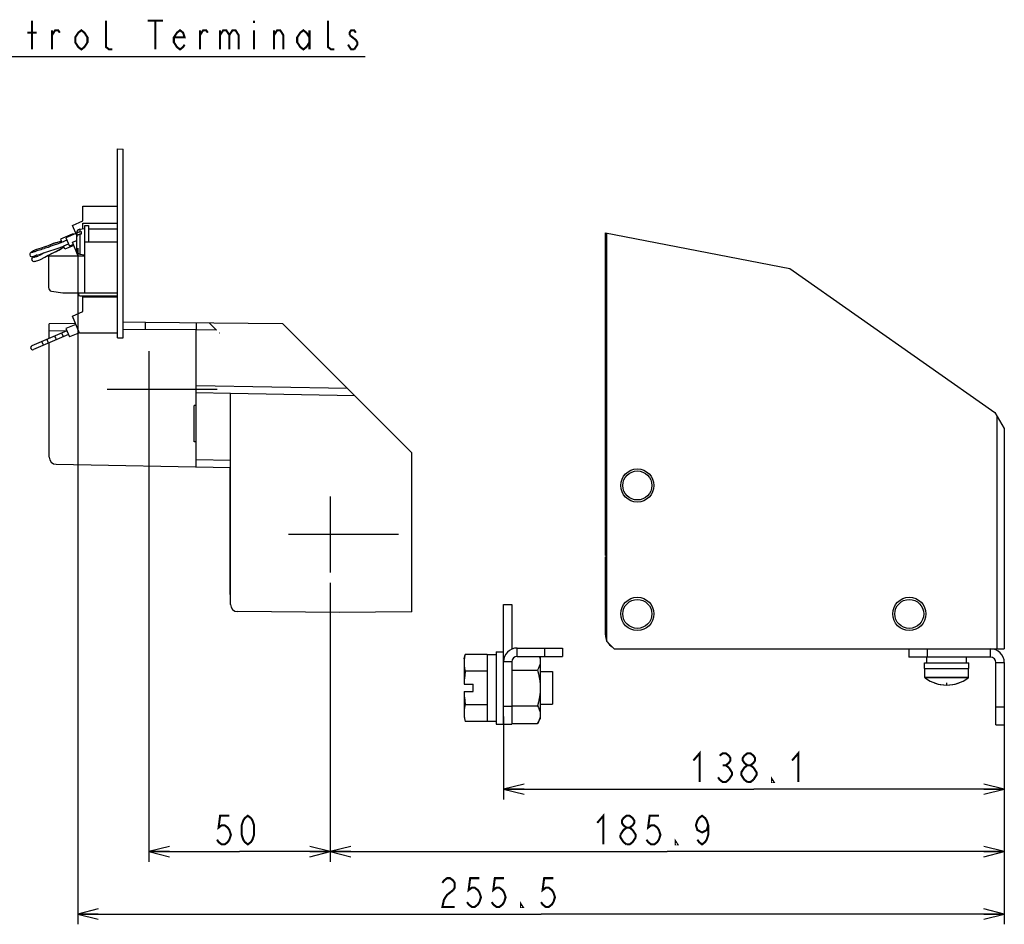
# Model space of a CAD drawing. Extents: x 28 to 410, y 33 to 287.
# Tile 34 of 35: x 310 to 406, y 36 to 125. Entities that reach past the tile are written whole.
import ezdxf

# ---------------------------------------------------------------- set-up
doc = ezdxf.new("R2010")
doc.units = 0
doc.header["$LTSCALE"] = 23.1
doc.layers.get('0').update_dxf_attribs({"linetype": 'CONTINUOUS'})
for name, color, linetype in [('ALL_CURVE', 7, 'CONTINUOUS'), ('ALL_DIM', 7, 'CONTINUOUS'), ('ALL_NOTE', 7, 'CONTINUOUS')]:
    doc.layers.add(name, color=color, linetype=linetype)
doc.dimstyles.get("Standard").update_dxf_attribs({"dimtxt": 2.5, "dimasz": 2.5, "dimexe": 1.25, "dimexo": 0.625, "dimtad": 1, "dimcen": 2.5, "dimazin": 3, "dimtfac": 1, "dimtmove": 0, "dimatfit": 3})

# ---------------------------------------------------------------- blocks, each defined once
blk = doc.blocks.new('_OPEN')
at = {"color": 0, "linetype": 'BYBLOCK'}
for p, q in [((0, 0), (-1, 0.25)), ((-1, -0.25), (0, 0)), ((-1, 0), (0, 0))]:
    blk.add_line(p, q, dxfattribs=at)
blk = doc.blocks.new('*D23')
at = {"layer": 'ALL_DIM', "color": 2, "linetype": 'CONTINUOUS'}
for p, q in [((356.967, 56.643), (356.967, 48.536)), ((405.854, 56.573), (405.854, 48.536)), ((356.967, 49.536), (381.411, 49.536)), ((405.854, 49.536), (381.411, 49.536))]:
    blk.add_line(p, q, dxfattribs=at)
at = {"layer": 'ALL_DIM', "color": 2, "linetype": 'CONTINUOUS', "xscale": 2, "yscale": 2, "zscale": 2, "rotation": 180}
blk.add_blockref('_OPEN', (356.967, 49.536), dxfattribs=at)
at = {"layer": 'ALL_DIM', "color": 2, "linetype": 'CONTINUOUS', "xscale": 2, "yscale": 2, "zscale": 2}
blk.add_blockref('_OPEN', (405.854, 49.536), dxfattribs=at)
blk = doc.blocks.new('*D40')
at = {"layer": 'ALL_DIM', "color": 2, "linetype": 'CONTINUOUS'}
for p, q in [((315.394, 102.332), (315.394, 36.354)), ((405.854, 54.803), (405.854, 36.354)), ((315.394, 37.354), (360.624, 37.354)), ((405.854, 37.354), (360.624, 37.354))]:
    blk.add_line(p, q, dxfattribs=at)
at = {"layer": 'ALL_DIM', "color": 2, "linetype": 'CONTINUOUS', "xscale": 2, "yscale": 2, "zscale": 2, "rotation": 180}
blk.add_blockref('_OPEN', (315.394, 37.354), dxfattribs=at)
at = {"layer": 'ALL_DIM', "color": 2, "linetype": 'CONTINUOUS', "xscale": 2, "yscale": 2, "zscale": 2}
blk.add_blockref('_OPEN', (405.854, 37.354), dxfattribs=at)
blk = doc.blocks.new('*D41')
at = {"layer": 'ALL_DIM', "color": 2, "linetype": 'CONTINUOUS'}
for p, q in [((322.346, 87.548), (322.346, 42.447)), ((340.046, 69.671), (340.046, 42.447)), ((322.346, 43.447), (331.196, 43.447)), ((340.046, 43.447), (331.196, 43.447))]:
    blk.add_line(p, q, dxfattribs=at)
at = {"layer": 'ALL_DIM', "color": 2, "linetype": 'CONTINUOUS', "xscale": 2, "yscale": 2, "zscale": 2, "rotation": 180}
blk.add_blockref('_OPEN', (322.346, 43.447), dxfattribs=at)
at = {"layer": 'ALL_DIM', "color": 2, "linetype": 'CONTINUOUS', "xscale": 2, "yscale": 2, "zscale": 2}
blk.add_blockref('_OPEN', (340.046, 43.447), dxfattribs=at)
blk = doc.blocks.new('*D42')
at = {"layer": 'ALL_DIM', "color": 2, "linetype": 'CONTINUOUS'}
for p, q in [((340.046, 69.671), (340.046, 42.447)), ((405.854, 54.803), (405.854, 42.447)), ((340.046, 43.447), (372.95, 43.447)), ((405.854, 43.447), (372.95, 43.447))]:
    blk.add_line(p, q, dxfattribs=at)
at = {"layer": 'ALL_DIM', "color": 2, "linetype": 'CONTINUOUS', "xscale": 2, "yscale": 2, "zscale": 2, "rotation": 180}
blk.add_blockref('_OPEN', (340.046, 43.447), dxfattribs=at)
at = {"layer": 'ALL_DIM', "color": 2, "linetype": 'CONTINUOUS', "xscale": 2, "yscale": 2, "zscale": 2}
blk.add_blockref('_OPEN', (405.854, 43.447), dxfattribs=at)

msp = doc.modelspace()

# ---------------------------------------------------------------- linework, layer by layer
at = {"color": 7, "linetype": 'CONTINUOUS'}
for p, q in [((319.266, 93.574), (319.266, 111.999)), ((319.266, 111.999), (319.832, 111.982)), ((319.832, 93.574), (319.832, 111.982)), ((315.903, 104.985), (315.903, 106.425)), ((315.903, 106.425), (319.266, 106.425)), ((314.876, 104.548), (315.903, 104.985)), ((315.301, 103.55), (314.876, 104.548)), ((315.594, 104.162), (316.08, 104.248)), ((315.594, 104.162), (315.594, 103.924)), ((315.594, 103.924), (315.744, 103.943)), ((315.744, 103.943), (315.744, 103.693)), ((315.903, 104.216), (315.903, 104.768)), ((315.903, 104.768), (319.266, 104.768)), ((316.08, 97.964), (316.08, 104.548)), ((316.08, 104.548), (316.434, 104.548)), ((316.434, 104.548), (316.434, 102.955)), ((316.434, 104.194), (319.266, 104.194)), ((366.914, 103.82), (384.915, 100.336)), ((313.671, 102.933), (312.948, 102.74)), ((313.826, 102.998), (313.671, 102.933)), ((314.86, 103.682), (313.72, 103.197)), ((313.72, 103.197), (313.851, 102.889)), ((314.34, 103.097), (313.754, 102.848)), ((313.999, 102.952), (313.778, 102.858)), ((314.34, 103.097), (314.111, 103)), ((315.22, 103.74), (314.243, 103.324)), ((314.243, 103.324), (314.59, 102.509)), ((315.149, 103.709), (314.86, 103.682)), ((314.86, 103.682), (314.895, 103.601)), ((314.876, 102.892), (315.301, 103.073)), ((315.452, 101.539), (314.876, 102.892)), ((315.301, 102.098), (315.301, 103.813)), ((315.744, 103.693), (315.594, 103.674)), ((315.594, 103.674), (315.594, 101.749)), ((316.08, 102.955), (319.266, 102.955)), ((310.914, 101.957), (310.851, 101.915)), ((311.365, 102.181), (311.281, 102.147)), ((312.285, 102.477), (312.077, 102.411)), ((312.352, 102.499), (312.18, 102.443)), ((312.508, 102.555), (312.285, 102.477)), ((312.948, 102.74), (312.352, 102.499)), ((312.684, 101.718), (313.271, 101.981)), ((313.009, 102.767), (312.975, 102.752)), ((313.271, 101.981), (313.912, 102.368)), ((313.571, 102.361), (314.091, 102.565)), ((313.797, 102.286), (314.047, 102.428)), ((313.912, 102.368), (314.066, 102.434)), ((314.136, 102.22), (314.004, 102.53)), ((314.038, 102.542), (314.493, 102.736)), ((315.005, 102.59), (314.136, 102.22)), ((314.97, 102.671), (314.59, 102.509)), ((311.612, 101.16), (311.701, 101.197)), ((311.688, 101.191), (311.771, 101.227)), ((311.771, 101.227), (312.189, 101.445)), ((312.189, 101.445), (312.525, 101.634)), ((312.43, 101.582), (312.622, 101.686)), ((312.525, 101.634), (312.684, 101.718)), ((312.54, 101.539), (312.54, 98.481)), ((316.08, 101.539), (312.54, 101.539)), ((315.594, 101.749), (316.08, 101.663)), ((384.915, 100.336), (404.931, 86.284)), ((312.841, 98.131), (313.93, 97.968)), ((313.982, 97.964), (319.266, 97.964)), ((315.584, 97.631), (315.443, 97.964)), ((319.266, 97.631), (315.584, 97.631)), ((315.903, 96.135), (315.903, 97.575)), ((315.903, 97.575), (319.266, 97.575)), ((314.876, 95.698), (315.903, 96.135)), ((315.584, 94.035), (314.876, 95.698)), ((314.34, 94.247), (310.919, 92.792)), ((315.183, 94.978), (312.611, 94.933)), ((312.611, 93.512), (312.611, 94.933)), ((314.336, 94.255), (312.611, 94.225)), ((315.22, 94.89), (314.243, 94.474)), ((314.243, 94.474), (314.59, 93.659)), ((321.992, 95.097), (319.831, 95.059)), ((321.989, 94.389), (319.832, 94.351)), ((326.948, 94.345), (321.989, 94.389)), ((321.992, 95.097), (335.384, 94.98)), ((326.948, 80.995), (326.948, 94.345)), ((328.955, 94.328), (326.948, 94.345)), ((328.241, 95.042), (328.955, 94.328)), ((335.384, 94.98), (348.011, 82.353)), ((314.493, 93.886), (311.073, 92.43)), ((312.557, 93.062), (312.403, 93.423)), ((314.005, 93.678), (313.851, 94.039)), ((315.567, 94.075), (314.59, 93.659)), ((319.266, 94.035), (315.584, 94.035)), ((319.266, 93.574), (319.832, 93.574)), ((329.211, 94.072), (329.249, 94.071)), ((312.05, 92.846), (311.897, 93.208)), ((312.611, 81.941), (312.611, 93.085)), ((322.346, 92.265), (322.346, 84.831)), ((328.999, 88.548), (318.275, 88.548)), ((341.72, 88.644), (326.948, 88.902)), ((330.311, 88.135), (326.948, 88.194)), ((330.311, 67.571), (330.311, 88.135)), ((342.44, 87.923), (330.311, 88.135)), ((326.771, 83.415), (326.771, 86.955)), ((326.948, 86.955), (326.771, 86.955)), ((404.931, 86.284), (405.854, 84.742)), ((326.948, 83.415), (326.771, 83.415)), ((348.011, 66.838), (348.011, 82.353)), ((313.306, 81.234), (330.311, 80.937)), ((326.948, 81.703), (330.311, 81.645)), ((330.275, 68.547), (330.275, 80.937)), ((330.311, 80.76), (330.275, 80.76)), ((340.046, 78.105), (340.046, 70.671)), ((346.699, 74.388), (335.975, 74.388)), ((367.056, 72.193), (366.914, 72.193)), ((330.311, 68.724), (330.275, 68.724)), ((330.311, 68.547), (330.275, 68.547)), ((356.967, 67.555), (357.781, 67.555)), ((356.967, 55.873), (356.967, 67.555)), ((340.931, 66.777), (331.012, 66.863)), ((348.011, 66.838), (340.931, 66.777)), ((367.056, 64.759), (366.914, 64.759)), ((367.056, 64.582), (366.914, 64.582)), ((353.108, 62.245), (353.226, 62.684)), ((355.374, 62.684), (353.226, 62.684)), ((355.374, 62.684), (355.374, 61.049)), ((355.374, 62.67), (356.259, 62.67)), ((356.259, 62.953), (356.967, 62.953)), ((356.259, 62.953), (356.259, 55.873)), ((358.312, 63.307), (362.737, 63.307)), ((358.312, 62.493), (358.312, 63.307)), ((360.501, 62.493), (360.542, 62.422)), ((360.967, 63.307), (360.967, 62.493)), ((362.737, 63.307), (362.737, 62.493)), ((396.544, 63.237), (396.544, 62.422)), ((398.314, 63.237), (398.314, 62.422)), ((404.509, 62.422), (404.509, 63.237)), ((353.108, 62.245), (353.108, 59.767)), ((356.967, 62.245), (356.999, 62.245)), ((357.781, 61.962), (356.967, 61.962)), ((360.542, 62.422), (360.542, 56.404)), ((404.509, 62.422), (396.544, 62.422)), ((398.066, 61.856), (402.385, 61.856)), ((398.066, 61.325), (398.066, 61.856)), ((398.279, 61.856), (398.279, 62.422)), ((402.173, 61.856), (402.173, 62.422)), ((402.385, 61.325), (402.385, 61.856)), ((405.04, 61.891), (405.854, 61.891)), ((405.04, 55.803), (405.04, 61.891)), ((355.374, 61.049), (353.226, 61.049)), ((355.374, 61.011), (355.374, 56.161)), ((356.967, 61.006), (356.949, 61.006)), ((356.949, 57.82), (356.949, 61.006)), ((357.781, 61.151), (360.274, 61.151)), ((360.542, 61.011), (361.746, 61.011)), ((361.746, 61.011), (361.746, 57.816)), ((398.066, 61.325), (402.385, 61.325)), ((398.102, 60.422), (398.102, 61.325)), ((402.35, 60.422), (402.35, 61.325)), ((353.114, 59.767), (353.993, 59.767)), ((353.993, 59.059), (353.993, 59.767)), ((402.35, 60.422), (398.102, 60.422)), ((402.335, 60.394), (398.116, 60.394)), ((353.108, 59.059), (353.108, 56.582)), ((353.114, 59.059), (353.993, 59.059)), ((355.374, 57.778), (353.226, 57.778)), ((356.967, 57.82), (356.949, 57.82)), ((357.781, 57.676), (360.274, 57.676)), ((360.542, 57.816), (361.746, 57.816)), ((353.108, 56.961), (353.122, 56.691)), ((356.967, 57.643), (357.781, 57.643)), ((405.04, 57.573), (405.854, 57.573)), ((353.108, 56.581), (353.226, 56.143)), ((355.374, 56.143), (353.226, 56.143)), ((355.374, 56.157), (356.259, 56.157)), ((355.374, 56.157), (355.374, 56.143)), ((356.259, 55.873), (357.781, 55.873)), ((357.781, 55.939), (360.274, 55.939)), ((360.274, 55.939), (360.542, 56.404)), ((405.04, 55.803), (405.854, 55.803))]:
    msp.add_line(p, q, dxfattribs=at)
at = {"color": 3, "linetype": 'CONTINUOUS'}
for p, q in [((366.914, 72.334), (366.914, 103.82)), ((367.056, 63.945), (367.056, 103.792)), ((405.111, 85.984), (405.111, 63.237)), ((405.854, 84.742), (405.854, 63.237)), ((366.914, 72.334), (367.056, 72.334)), ((366.914, 64.582), (366.914, 72.193)), ((357.781, 67.555), (357.781, 63.196)), ((367.056, 63.945), (367.764, 63.237)), ((358.312, 62.493), (362.737, 62.493)), ((367.764, 63.237), (405.854, 63.237)), ((357.781, 61.962), (357.781, 55.873)), ((405.854, 61.891), (405.854, 55.803))]:
    msp.add_line(p, q, dxfattribs=at)
at = {"color": 7, "linetype": 'CONTINUOUS'}
for points in [[(315.329, 103.773), (315.363, 103.818), (315.408, 103.857), (315.463, 103.888), (315.526, 103.911), (315.594, 103.924)], [(313.809, 102.989), (313.533, 102.907), (313.233, 102.849), (313.009, 102.767)], [(315.301, 103.674), (315.308, 103.725), (315.329, 103.773)], [(315.594, 103.674), (315.526, 103.661), (315.464, 103.638), (315.409, 103.607), (315.363, 103.568), (315.329, 103.523), (315.308, 103.475), (315.301, 103.424)], [(310.851, 101.915), (310.8, 101.876), (310.756, 101.832), (310.714, 101.76), (310.706, 101.655), (310.755, 101.555), (310.848, 101.497), (310.93, 101.489), (310.987, 101.498), (311.041, 101.512), (311.104, 101.532)], [(312.109, 102.272), (311.94, 102.219), (311.79, 102.173), (311.649, 102.13), (311.517, 102.088), (311.398, 102.049), (311.29, 102.012), (311.196, 101.979), (311.113, 101.95), (311.043, 101.926), (310.984, 101.906), (310.938, 101.892), (310.907, 101.883), (310.897, 101.881)], [(311.294, 102.152), (311.206, 102.113), (311.091, 102.057), (310.994, 102.005), (310.914, 101.957)], [(311.104, 101.532), (311.181, 101.558), (311.273, 101.59), (311.382, 101.628), (311.509, 101.671), (311.655, 101.719), (311.818, 101.771), (311.996, 101.825), (312.185, 101.884), (312.229, 101.898)], [(312.18, 102.443), (311.812, 102.332), (311.365, 102.181)], [(313.754, 102.848), (313.389, 102.714), (313.073, 102.606), (312.778, 102.502), (312.499, 102.402), (312.234, 102.312), (312.118, 102.275)], [(312.24, 101.901), (312.294, 101.919), (312.685, 102.051), (313.108, 102.202), (313.571, 102.361)], [(312.975, 102.752), (312.738, 102.646), (312.508, 102.555)], [(312.622, 101.686), (312.832, 101.792), (313.058, 101.895)], [(313.058, 101.895), (313.298, 101.992), (313.333, 102.006)], [(313.333, 102.006), (313.547, 102.11), (313.797, 102.286)], [(311.122, 101.489), (311.064, 101.458), (311.016, 101.429), (310.97, 101.394), (310.919, 101.329), (310.897, 101.222), (310.934, 101.118), (311.016, 101.051), (311.097, 101.031), (311.159, 101.032)], [(311.548, 101.559), (311.456, 101.522), (311.364, 101.488), (311.285, 101.462), (311.219, 101.444), (311.168, 101.431), (311.132, 101.425), (311.119, 101.423)], [(311.415, 101.639), (311.384, 101.623), (311.281, 101.571), (311.194, 101.527), (311.122, 101.489)], [(311.159, 101.032), (311.222, 101.042), (311.297, 101.058)], [(311.297, 101.058), (311.386, 101.082), (311.491, 101.116), (311.612, 101.16)], [(312.145, 101.871), (312.065, 101.826), (311.726, 101.641), (311.551, 101.56)], [(321.992, 95.097), (321.991, 95.086), (321.99, 95.054), (321.989, 95.002), (321.988, 94.931), (321.988, 94.844), (321.988, 94.743), (321.988, 94.631), (321.988, 94.512), (321.989, 94.389)], [(326.957, 95.053), (326.956, 95.04), (326.955, 94.999), (326.954, 94.934), (326.953, 94.846), (326.952, 94.739), (326.95, 94.616), (326.949, 94.484), (326.948, 94.345)], [(313.244, 93.568), (313.191, 93.671), (313.143, 93.728), (313.127, 93.731)], [(313.281, 93.37), (313.29, 93.384), (313.282, 93.458), (313.244, 93.568)], [(353.226, 62.684), (353.161, 62.405), (353.122, 62.136), (353.108, 61.866)], [(360.456, 62.493), (360.498, 62.36), (360.531, 62.19), (360.542, 62.019)], [(353.108, 61.866), (353.122, 61.596), (353.161, 61.327), (353.226, 61.049)], [(360.542, 62.019), (360.531, 61.849), (360.498, 61.678), (360.444, 61.507), (360.369, 61.332), (360.274, 61.151)], [(353.226, 61.049), (353.174, 60.613), (353.136, 60.189), (353.114, 59.767)], [(360.274, 61.151), (360.369, 60.788), (360.444, 60.439), (360.498, 60.096), (360.531, 59.754), (360.542, 59.413)], [(353.114, 59.059), (353.136, 58.635), (353.174, 58.21), (353.226, 57.778)], [(360.542, 59.413), (360.531, 59.072), (360.498, 58.731), (360.444, 58.388), (360.369, 58.039), (360.274, 57.676)], [(353.226, 57.778), (353.161, 57.5), (353.122, 57.23), (353.108, 56.961)], [(360.274, 57.676), (360.369, 57.495), (360.444, 57.32), (360.498, 57.149), (360.531, 56.978), (360.542, 56.808)], [(360.542, 56.808), (360.531, 56.637), (360.498, 56.466), (360.444, 56.295), (360.369, 56.12), (360.274, 55.939)], [(353.122, 56.691), (353.161, 56.422), (353.226, 56.143)]]:
    msp.add_lwpolyline(points, dxfattribs=at)
at = {"color": 3, "linetype": 'CONTINUOUS'}
for centre in [(370.029, 79.167), (370.029, 66.635), (396.579, 66.635)]:
    msp.add_circle(centre, 1.62, dxfattribs=at)
at = {"color": 7, "linetype": 'CONTINUOUS'}
for centre in [(370.029, 79.167), (370.029, 66.635), (396.579, 66.635)]:
    msp.add_circle(centre, 1.416, dxfattribs=at)
for centre, radius, start, end in [((315.655, 103.813), 0.354, 100, 180), ((315.655, 102.098), 0.354, 180, 260), ((312.894, 98.481), 0.354, 180, 261.46923), ((313.982, 98.318), 0.354, 261.46923, 270), ((310.996, 92.611), 0.196, 113.0513, 293.0513), ((313.319, 81.941), 0.708, 180, 269), ((331.019, 67.571), 0.708, 180, 269.5), ((358.312, 61.962), 1.345, 90, 180), ((404.509, 61.891), 0.531, 0, 90), ((398.137, 60.422), 0.0354, 180, 233.41893), ((400.226, 63.237), 3.54, 233.41893, 306.58107), ((402.314, 60.422), 0.0354, 306.58107, 360)]:
    msp.add_arc(centre, radius, start, end, dxfattribs=at)
at = {"color": 3, "linetype": 'CONTINUOUS'}
for centre, radius, start, end in [((368.259, 64.582), 1.345, 180, 206.28075), ((368.259, 64.582), 1.345, 210.74868, 239.25132), ((358.312, 61.962), 0.531, 90, 180), ((404.509, 61.891), 1.345, 0, 90)]:
    msp.add_arc(centre, radius, start, end, dxfattribs=at)
at = {"layer": 'ALL_CURVE', "color": 40, "linetype": 'CONTINUOUS'}
msp.add_line((400.226, 59.914), (400.226, 59.697), dxfattribs=at)
msp.add_arc((400.226, 63.237), 3.54, 249.8182, 290.1818, dxfattribs=at)
at = {"layer": 'ALL_DIM', "color": 2, "linetype": 'CONTINUOUS', "const_width": 0.2}
for points in [[(375.505, 52.336), (376.107, 53.036), (376.107, 50.236)], [(378.063, 52.802), (378.364, 53.036), (378.665, 53.036), (378.966, 52.802), (379.117, 52.569), (379.117, 52.336), (378.966, 52.102), (378.665, 51.869), (378.966, 51.636)], [(380.772, 51.869), (380.471, 52.102), (380.321, 52.336), (380.321, 52.569), (380.471, 52.802), (380.772, 53.036), (381.073, 53.036), (381.374, 52.802), (381.525, 52.569), (381.525, 52.336), (381.374, 52.102), (381.073, 51.869)], [(385.137, 52.336), (385.739, 53.036), (385.739, 50.236)], [(378.364, 51.869), (378.665, 51.869)], [(380.17, 51.169), (380.471, 51.636), (380.772, 51.869), (381.073, 51.869), (381.374, 51.636)], [(378.966, 51.636), (379.267, 51.169), (379.267, 50.936), (378.966, 50.469)], [(380.772, 50.236), (380.471, 50.469), (380.321, 50.702), (380.17, 50.936), (380.17, 51.169)], [(381.374, 51.636), (381.675, 51.169), (381.675, 50.936), (381.374, 50.469)], [(378.966, 50.469), (378.665, 50.236), (378.364, 50.236), (378.063, 50.469), (377.913, 50.702)], [(381.374, 50.469), (381.073, 50.236), (380.772, 50.236)], [(383.331, 50.236), (383.18, 50.236), (383.18, 50.469), (383.331, 50.236)], [(366.113, 46.247), (366.715, 46.947), (366.715, 44.147)], [(330.201, 46.947), (329.298, 46.947), (329.147, 45.78), (329.448, 46.014), (329.749, 46.014), (330.05, 45.78), (330.201, 45.547), (330.351, 45.08), (330.201, 44.614), (330.05, 44.38), (329.749, 44.147), (329.448, 44.147), (329.147, 44.38), (328.997, 44.614)], [(332.007, 44.147), (331.706, 44.38), (331.555, 44.614), (331.405, 45.08), (331.405, 46.014), (331.555, 46.48), (331.706, 46.714), (332.007, 46.947), (332.308, 46.714), (332.458, 46.48), (332.609, 46.014), (332.609, 45.08), (332.458, 44.614), (332.308, 44.38), (332.007, 44.147)], [(368.973, 45.78), (368.672, 46.014), (368.521, 46.247), (368.521, 46.48), (368.672, 46.714), (368.973, 46.947), (369.274, 46.947), (369.575, 46.714), (369.725, 46.48), (369.725, 46.247), (369.575, 46.014), (369.274, 45.78)], [(372.133, 46.947), (371.23, 46.947), (371.08, 45.78), (371.381, 46.014), (371.682, 46.014), (371.983, 45.78), (372.133, 45.547), (372.284, 45.08), (372.133, 44.614), (371.983, 44.38), (371.682, 44.147), (371.381, 44.147), (371.08, 44.38), (370.929, 44.614)], [(376.949, 46.014), (376.799, 45.547), (376.347, 45.314), (375.896, 45.547), (375.745, 46.014), (375.896, 46.48), (376.046, 46.714), (376.347, 46.947), (376.648, 46.714), (376.799, 46.48), (376.949, 46.014), (376.949, 45.08), (376.799, 44.614), (376.648, 44.38), (376.347, 44.147), (376.046, 44.38), (375.896, 44.614)], [(368.371, 45.08), (368.672, 45.547), (368.973, 45.78), (369.274, 45.78), (369.575, 45.547)], [(368.672, 44.38), (368.371, 44.847), (368.371, 45.08)], [(369.575, 45.547), (369.876, 45.08), (369.876, 44.847)], [(368.973, 44.147), (368.672, 44.38)], [(369.876, 44.847), (369.575, 44.38), (369.274, 44.147), (368.973, 44.147)], [(373.939, 44.147), (373.789, 44.147), (373.789, 44.38), (373.939, 44.147)], [(350.999, 40.387), (351.149, 40.621), (351.45, 40.854), (351.751, 40.854), (352.052, 40.621), (352.203, 40.387), (352.203, 39.921), (352.052, 39.687)], [(354.611, 40.854), (353.708, 40.854), (353.557, 39.687), (353.858, 39.921), (354.159, 39.921), (354.46, 39.687), (354.611, 39.454), (354.761, 38.987), (354.611, 38.521), (354.46, 38.287), (354.159, 38.054), (353.858, 38.054), (353.557, 38.287), (353.407, 38.521)], [(357.019, 40.854), (356.116, 40.854), (355.965, 39.687), (356.266, 39.921), (356.567, 39.921), (356.868, 39.687), (357.019, 39.454), (357.169, 38.987), (357.019, 38.521), (356.868, 38.287), (356.567, 38.054), (356.266, 38.054), (355.965, 38.287), (355.815, 38.521)], [(361.835, 40.854), (360.932, 40.854), (360.781, 39.687), (361.082, 39.921), (361.383, 39.921), (361.684, 39.687), (361.835, 39.454), (361.985, 38.987), (361.835, 38.521), (361.684, 38.287), (361.383, 38.054), (361.082, 38.054), (360.781, 38.287), (360.631, 38.521)], [(352.052, 39.687), (351.45, 39.221), (351.149, 38.754), (350.999, 38.054), (352.203, 38.054)], [(358.825, 38.054), (358.674, 38.054), (358.674, 38.287), (358.825, 38.054)]]:
    msp.add_lwpolyline(points, dxfattribs=at)
at = {"layer": 'ALL_NOTE', "color": 2, "linetype": 'CONTINUOUS'}
msp.add_line((302.507, 121.011), (343.443, 121.011), dxfattribs=at)
at = {"layer": 'ALL_NOTE', "color": 2, "linetype": 'CONTINUOUS', "const_width": 0.2}
for points in [[(310.935, 121.711), (310.935, 124.511)], [(318.761, 121.711), (318.46, 121.711), (318.159, 121.945), (318.159, 124.511)], [(322.222, 124.511), (323.727, 124.511)], [(322.975, 124.511), (322.975, 121.711)], [(332.607, 124.511), (332.607, 124.278)], [(340.433, 121.711), (340.132, 121.711), (339.831, 121.945), (339.831, 124.511)], [(310.483, 123.345), (311.386, 123.345)], [(312.891, 123.111), (313.192, 123.578), (313.493, 123.578), (313.644, 123.345)], [(312.891, 121.711), (312.891, 123.578)], [(316.353, 122.411), (316.052, 121.945), (315.751, 121.711), (315.45, 121.945), (315.149, 122.411), (315.149, 122.878), (315.45, 123.345), (315.751, 123.578), (316.052, 123.345), (316.353, 122.878), (316.353, 122.411)], [(325.834, 122.178), (325.684, 121.945), (325.383, 121.711), (325.082, 121.945), (324.781, 122.411), (324.781, 122.878), (325.082, 123.345), (325.383, 123.578), (325.684, 123.345), (325.834, 122.878), (324.781, 122.878)], [(327.339, 123.111), (327.64, 123.578), (327.941, 123.578), (328.092, 123.345)], [(327.339, 121.711), (327.339, 123.578)], [(329.296, 123.111), (329.597, 123.578), (329.898, 123.578), (330.199, 123.111), (330.199, 121.711)], [(329.296, 123.578), (329.296, 121.711)], [(330.199, 123.111), (330.5, 123.578), (330.801, 123.578), (331.102, 123.111), (331.102, 121.711)], [(332.607, 123.578), (332.607, 121.711)], [(334.563, 123.111), (334.864, 123.578), (335.165, 123.578), (335.466, 123.111), (335.466, 121.711)], [(334.563, 121.711), (334.563, 123.578)], [(338.025, 122.411), (337.724, 121.945), (337.423, 121.711), (337.122, 121.945), (336.821, 122.411), (336.821, 122.878), (337.122, 123.345), (337.423, 123.578), (337.724, 123.345), (338.025, 122.878)], [(338.025, 123.578), (338.025, 121.711)], [(342.54, 123.345), (342.389, 123.578), (342.088, 123.578), (341.938, 123.345), (341.938, 123.111)], [(341.938, 123.111), (342.54, 122.645), (342.69, 122.411), (342.69, 122.178), (342.389, 121.711)], [(342.389, 121.711), (342.088, 121.711), (341.938, 121.945), (341.787, 122.178)]]:
    msp.add_lwpolyline(points, dxfattribs=at)

# ---------------------------------------------------------------- dimensions: what is measured, and where the dimension line sits
at = {"layer": 'ALL_DIM', "color": 2, "linetype": 'CONTINUOUS'}
for base, p1, p2, picture, middle in [((315.394, 37.354), (405.854, 54.803), (315.394, 102.332), '*D40', (350.397, 38.054)), ((322.346, 43.447), (340.046, 69.671), (322.346, 87.548), '*D41', (328.395, 44.147))]:
    dim = msp.add_linear_dim(base=base, p1=p1, p2=p2, angle=180, dimstyle='Standard', dxfattribs=at)
    dim.commit()
    dim.dimension.update_dxf_attribs({"geometry": picture, "text_midpoint": middle, "dimtype": 128})
for base, p1, p2, picture, middle in [((405.854, 43.447), (340.046, 69.671), (405.854, 54.803), '*D42', (365.511, 44.147)), ((405.854, 49.536), (356.967, 56.643), (405.854, 56.573), '*D23', (374.903, 50.236))]:
    dim = msp.add_linear_dim(base=base, p1=p1, p2=p2, dimstyle='Standard', dxfattribs=at)
    dim.commit()
    dim.dimension.update_dxf_attribs({"geometry": picture, "text_midpoint": middle, "dimtype": 128})

doc.saveas('drawing.dxf')
